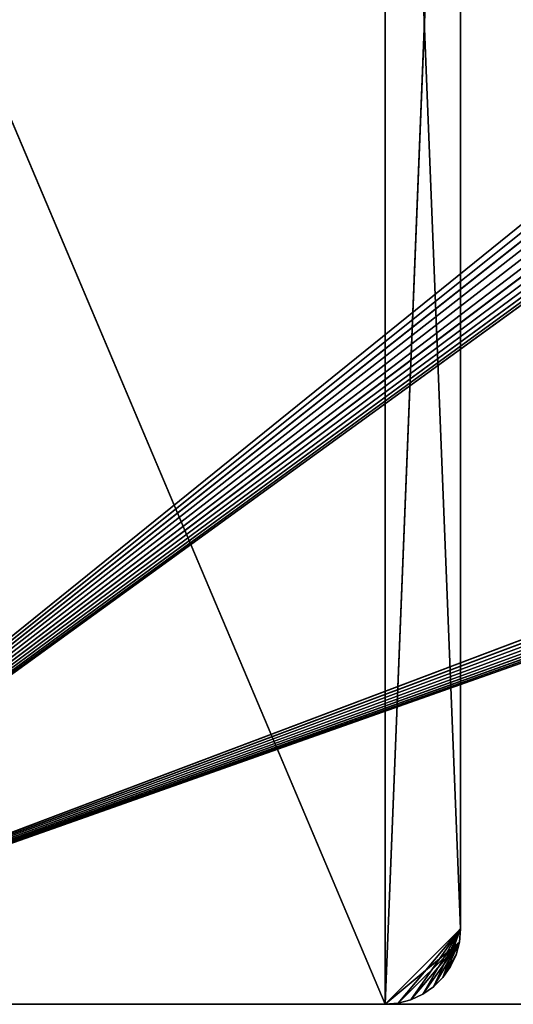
# Model space of a CAD drawing. Header units: centimetres. Extents: x 0.2 to 26.4, y 0 to 13.
# Tile 16 of 256: x 3.5 to 6.7, y 0 to 6.6. Entities that reach past the tile are written whole.
import ezdxf

# ---------------------------------------------------------------- set-up
doc = ezdxf.new("R2010")
doc.units = ezdxf.units.CM
doc.header["$LTSCALE"] = 2.54
doc.layers.get('0').update_dxf_attribs({"color": 13})

# ---------------------------------------------------------------- blocks, each defined once
blk = doc.blocks.new('Pojemnik na r_czniki papierowe CRESTO monta_ na_cienny.STL')
at = {"color": 0}
for p, q in [((0.375, 13.0403, 29.85), (5.875, 0.0403, 29.85)), ((0.375, 13.0403, 29.85), (5.875, 0.0403, 29.85)), ((5.875, 13.0403, 29.95), (6.375, 0.5403, 29.95)), ((5.875, 0.0403, 29.95), (5.875, 13.0403, 29.95)), ((5.875, 0.0403, 29.95), (5.875, 13.0403, 29.95)), ((5.875, 13.0403, 29.95), (6.375, 0.5403, 29.95)), ((5.875, 13.0403, 29.85), (5.875, 0.0403, 29.85)), ((5.875, 13.0403, 29.85), (5.875, 0.0403, 29.85)), ((6.375, 12.5403, 29.85), (5.875, 0.0403, 29.85)), ((6.375, 12.5403, 29.85), (5.875, 0.0403, 29.85)), ((6.375, 0.5403, 29.95), (6.375, 12.5403, 29.95)), ((6.375, 12.5403, 29.85), (6.375, 0.5403, 29.85)), ((6.375, 12.5403, 29.85), (6.375, 0.5403, 29.85)), ((6.375, 12.5403, 29.85), (6.375, 0.5403, 29.95)), ((6.375, 12.5403, 29.85), (6.375, 0.5403, 29.95)), ((6.375, 0.5403, 29.95), (6.375, 12.5403, 29.95)), ((8.425, 6.5403, 17.45), (0.375, 0.0403, 17.45)), ((8.425, 6.5403, 17.45), (0.375, 0.0403, 17.45)), ((8.425, 6.5403, 17.55), (0.375, 0.0403, 17.55)), ((8.425, 6.5403, 17.55), (0.375, 0.0403, 17.55)), ((8.4304, 6.4795, 17.45), (0.375, 0.0403, 17.45)), ((8.4304, 6.4795, 17.45), (0.375, 0.0403, 17.45)), ((0.375, 0.0403, 17.45), (17.4304, 6.4795, 17.45)), ((0.375, 0.0403, 17.45), (17.4304, 6.4795, 17.45)), ((8.4304, 6.4795, 17.55), (0.375, 0.0403, 17.55)), ((8.4304, 6.4795, 17.55), (0.375, 0.0403, 17.55)), ((0.375, 0.0403, 17.45), (8.4462, 6.4206, 17.45)), ((0.375, 0.0403, 17.45), (8.4462, 6.4206, 17.45)), ((0.375, 0.0403, 17.45), (17.4462, 6.4206, 17.45)), ((0.375, 0.0403, 17.45), (17.4462, 6.4206, 17.45)), ((8.4462, 6.4206, 17.55), (0.375, 0.0403, 17.55)), ((8.4462, 6.4206, 17.55), (0.375, 0.0403, 17.55)), ((8.4719, 6.3653, 17.45), (0.375, 0.0403, 17.45)), ((8.4719, 6.3653, 17.45), (0.375, 0.0403, 17.45)), ((17.4719, 6.3653, 17.45), (0.375, 0.0403, 17.45)), ((17.4719, 6.3653, 17.45), (0.375, 0.0403, 17.45)), ((8.4719, 6.3653, 17.55), (0.375, 0.0403, 17.55)), ((8.4719, 6.3653, 17.55), (0.375, 0.0403, 17.55)), ((8.5069, 6.3153, 17.45), (0.375, 0.0403, 17.45)), ((8.5069, 6.3153, 17.45), (0.375, 0.0403, 17.45)), ((17.5069, 6.3153, 17.45), (0.375, 0.0403, 17.45)), ((17.5069, 6.3153, 17.45), (0.375, 0.0403, 17.45)), ((8.5069, 6.3153, 17.55), (0.375, 0.0403, 17.55)), ((8.5069, 6.3153, 17.55), (0.375, 0.0403, 17.55)), ((8.5501, 6.2722, 17.45), (0.375, 0.0403, 17.45)), ((8.5501, 6.2722, 17.45), (0.375, 0.0403, 17.45)), ((17.5501, 6.2722, 17.45), (0.375, 0.0403, 17.45)), ((17.5501, 6.2722, 17.45), (0.375, 0.0403, 17.45)), ((8.5501, 6.2722, 17.55), (0.375, 0.0403, 17.55)), ((17.5501, 6.2722, 17.55), (0.375, 0.0403, 17.55)), ((8.5501, 6.2722, 17.55), (0.375, 0.0403, 17.55)), ((17.5501, 6.2722, 17.55), (0.375, 0.0403, 17.55)), ((8.6, 6.2372, 17.45), (0.375, 0.0403, 17.45)), ((8.6, 6.2372, 17.45), (0.375, 0.0403, 17.45)), ((17.6, 6.2372, 17.45), (0.375, 0.0403, 17.45)), ((17.6, 6.2372, 17.45), (0.375, 0.0403, 17.45)), ((0.375, 0.0403, 17.55), (8.6, 6.2372, 17.55)), ((0.375, 0.0403, 17.55), (17.6, 6.2372, 17.55)), ((0.375, 0.0403, 17.55), (17.6, 6.2372, 17.55)), ((0.375, 0.0403, 17.55), (8.6, 6.2372, 17.55)), ((8.6553, 6.2114, 17.45), (0.375, 0.0403, 17.45)), ((8.6553, 6.2114, 17.45), (0.375, 0.0403, 17.45)), ((17.6553, 6.2114, 17.45), (0.375, 0.0403, 17.45)), ((17.6553, 6.2114, 17.45), (0.375, 0.0403, 17.45)), ((0.375, 0.0403, 17.55), (17.6553, 6.2114, 17.55)), ((0.375, 0.0403, 17.55), (17.6553, 6.2114, 17.55)), ((8.6553, 6.2114, 17.55), (0.375, 0.0403, 17.55)), ((8.6553, 6.2114, 17.55), (0.375, 0.0403, 17.55)), ((8.8948, 6.2114, 17.55), (0.375, 0.0403, 17.55)), ((8.8948, 6.2114, 17.55), (0.375, 0.0403, 17.55)), ((8.7143, 6.1956, 17.45), (0.375, 0.0403, 17.45)), ((8.7143, 6.1956, 17.45), (0.375, 0.0403, 17.45)), ((17.7143, 6.1956, 17.55), (0.375, 0.0403, 17.55)), ((17.7143, 6.1956, 17.55), (0.375, 0.0403, 17.55)), ((8.7143, 6.1956, 17.55), (0.375, 0.0403, 17.55)), ((8.7143, 6.1956, 17.55), (0.375, 0.0403, 17.55)), ((8.8358, 6.1956, 17.55), (0.375, 0.0403, 17.55)), ((8.8358, 6.1956, 17.55), (0.375, 0.0403, 17.55)), ((8.775, 6.1903, 17.45), (0.375, 0.0403, 17.45)), ((8.775, 6.1903, 17.45), (0.375, 0.0403, 17.45)), ((17.775, 6.1903, 17.55), (0.375, 0.0403, 17.55)), ((17.775, 6.1903, 17.55), (0.375, 0.0403, 17.55)), ((0.375, 0.0403, 17.55), (8.775, 6.1903, 17.55)), ((0.375, 0.0403, 17.55), (8.775, 6.1903, 17.55)), ((5.875, 0.0403, 29.95), (6.375, 0.5403, 29.95)), ((5.875, 0.0403, 29.95), (6.375, 0.5403, 29.95)), ((6.375, 0.5403, 29.85), (5.875, 0.0403, 29.85)), ((6.375, 0.5403, 29.85), (5.875, 0.0403, 29.85)), ((5.9619, 0.0479, 29.95), (6.375, 0.5403, 29.95)), ((5.9619, 0.0479, 29.95), (6.375, 0.5403, 29.95)), ((6.375, 0.5403, 29.95), (6.0461, 0.0705, 29.95)), ((6.375, 0.5403, 29.95), (6.0461, 0.0705, 29.95)), ((6.125, 0.1073, 29.95), (6.375, 0.5403, 29.95)), ((6.125, 0.1073, 29.95), (6.375, 0.5403, 29.95)), ((6.1964, 0.1573, 29.95), (6.375, 0.5403, 29.95)), ((6.1964, 0.1573, 29.95), (6.375, 0.5403, 29.95)), ((6.2581, 0.2189, 29.95), (6.375, 0.5403, 29.95)), ((6.2581, 0.2189, 29.95), (6.375, 0.5403, 29.95)), ((6.3674, 0.4535, 29.95), (6.375, 0.5403, 29.95)), ((6.375, 0.5403, 29.85), (6.3674, 0.4535, 29.85)), ((6.375, 0.5403, 29.85), (6.3674, 0.4535, 29.85)), ((6.375, 0.5403, 29.85), (6.3674, 0.4535, 29.95)), ((6.375, 0.5403, 29.85), (6.3674, 0.4535, 29.95)), ((6.3674, 0.4535, 29.95), (6.375, 0.5403, 29.95)), ((6.375, 0.5403, 29.95), (6.375, 0.5403, 29.85)), ((6.375, 0.5403, 29.95), (6.375, 0.5403, 29.85)), ((6.3674, 0.4535, 29.85), (5.875, 0.0403, 29.85)), ((6.3674, 0.4535, 29.85), (5.875, 0.0403, 29.85)), ((5.9619, 0.0479, 29.85), (6.3674, 0.4535, 29.85)), ((5.9619, 0.0479, 29.85), (6.3674, 0.4535, 29.85)), ((6.0461, 0.0705, 29.85), (6.3674, 0.4535, 29.85)), ((6.0461, 0.0705, 29.85), (6.3674, 0.4535, 29.85)), ((6.125, 0.1073, 29.85), (6.3674, 0.4535, 29.85)), ((6.125, 0.1073, 29.85), (6.3674, 0.4535, 29.85)), ((6.1964, 0.1573, 29.85), (6.3674, 0.4535, 29.85)), ((6.1964, 0.1573, 29.85), (6.3674, 0.4535, 29.85)), ((6.2581, 0.2189, 29.95), (6.3674, 0.4535, 29.95)), ((6.2581, 0.2189, 29.95), (6.3674, 0.4535, 29.95)), ((6.2581, 0.2189, 29.85), (6.3674, 0.4535, 29.85)), ((6.2581, 0.2189, 29.85), (6.3674, 0.4535, 29.85)), ((6.3449, 0.3693, 29.95), (6.3674, 0.4535, 29.95)), ((6.3674, 0.4535, 29.85), (6.3449, 0.3693, 29.85)), ((6.3674, 0.4535, 29.85), (6.3449, 0.3693, 29.85)), ((6.3674, 0.4535, 29.85), (6.3449, 0.3693, 29.95)), ((6.3674, 0.4535, 29.85), (6.3449, 0.3693, 29.95)), ((6.3449, 0.3693, 29.95), (6.3674, 0.4535, 29.95)), ((6.3674, 0.4535, 29.85), (6.3674, 0.4535, 29.95)), ((6.3674, 0.4535, 29.85), (6.3674, 0.4535, 29.95)), ((6.3449, 0.3693, 29.95), (6.2581, 0.2189, 29.95)), ((6.3449, 0.3693, 29.95), (6.2581, 0.2189, 29.95)), ((6.2581, 0.2189, 29.85), (6.3449, 0.3693, 29.85)), ((6.2581, 0.2189, 29.85), (6.3449, 0.3693, 29.85)), ((6.3081, 0.2903, 29.95), (6.3449, 0.3693, 29.95)), ((6.3449, 0.3693, 29.85), (6.3081, 0.2903, 29.85)), ((6.3449, 0.3693, 29.85), (6.3081, 0.2903, 29.85)), ((6.3449, 0.3693, 29.85), (6.3081, 0.2903, 29.95)), ((6.3449, 0.3693, 29.85), (6.3081, 0.2903, 29.95)), ((6.3081, 0.2903, 29.95), (6.3449, 0.3693, 29.95)), ((6.3449, 0.3693, 29.85), (6.3449, 0.3693, 29.95)), ((6.3449, 0.3693, 29.85), (6.3449, 0.3693, 29.95)), ((6.2581, 0.2189, 29.95), (6.3081, 0.2903, 29.95)), ((6.3081, 0.2903, 29.85), (6.2581, 0.2189, 29.85)), ((6.3081, 0.2903, 29.85), (6.2581, 0.2189, 29.85)), ((6.3081, 0.2903, 29.85), (6.2581, 0.2189, 29.95)), ((6.3081, 0.2903, 29.85), (6.2581, 0.2189, 29.95)), ((6.2581, 0.2189, 29.95), (6.3081, 0.2903, 29.95)), ((6.3081, 0.2903, 29.85), (6.3081, 0.2903, 29.95)), ((6.3081, 0.2903, 29.85), (6.3081, 0.2903, 29.95)), ((6.1964, 0.1573, 29.95), (6.2581, 0.2189, 29.95)), ((6.2581, 0.2189, 29.85), (6.1964, 0.1573, 29.85)), ((6.2581, 0.2189, 29.85), (6.1964, 0.1573, 29.85)), ((6.2581, 0.2189, 29.85), (6.1964, 0.1573, 29.95)), ((6.2581, 0.2189, 29.85), (6.1964, 0.1573, 29.95)), ((6.1964, 0.1573, 29.95), (6.2581, 0.2189, 29.95)), ((6.2581, 0.2189, 29.85), (6.2581, 0.2189, 29.95)), ((6.2581, 0.2189, 29.85), (6.2581, 0.2189, 29.95)), ((6.125, 0.1073, 29.95), (6.1964, 0.1573, 29.95)), ((6.1964, 0.1573, 29.85), (6.125, 0.1073, 29.85)), ((6.1964, 0.1573, 29.85), (6.125, 0.1073, 29.85)), ((6.1964, 0.1573, 29.85), (6.125, 0.1073, 29.95)), ((6.1964, 0.1573, 29.85), (6.125, 0.1073, 29.95)), ((6.125, 0.1073, 29.95), (6.1964, 0.1573, 29.95)), ((6.1964, 0.1573, 29.85), (6.1964, 0.1573, 29.95)), ((6.1964, 0.1573, 29.85), (6.1964, 0.1573, 29.95)), ((5.9619, 0.0479, 29.95), (6.0461, 0.0705, 29.95)), ((6.0461, 0.0705, 29.85), (5.9619, 0.0479, 29.85)), ((6.0461, 0.0705, 29.85), (5.9619, 0.0479, 29.85)), ((6.0461, 0.0705, 29.85), (5.9619, 0.0479, 29.95)), ((6.0461, 0.0705, 29.85), (5.9619, 0.0479, 29.95)), ((5.9619, 0.0479, 29.95), (6.0461, 0.0705, 29.95)), ((6.0461, 0.0705, 29.95), (6.125, 0.1073, 29.95)), ((6.125, 0.1073, 29.85), (6.0461, 0.0705, 29.85)), ((6.125, 0.1073, 29.85), (6.0461, 0.0705, 29.85)), ((6.125, 0.1073, 29.85), (6.0461, 0.0705, 29.95)), ((6.125, 0.1073, 29.85), (6.0461, 0.0705, 29.95)), ((6.0461, 0.0705, 29.95), (6.125, 0.1073, 29.95)), ((6.0461, 0.0705, 29.85), (6.0461, 0.0705, 29.95)), ((6.0461, 0.0705, 29.85), (6.0461, 0.0705, 29.95)), ((6.125, 0.1073, 29.85), (6.125, 0.1073, 29.95)), ((6.125, 0.1073, 29.85), (6.125, 0.1073, 29.95)), ((26.175, 0.0403, 17.45), (0.375, 0.0403, 17.45)), ((0.375, 0.0403, 17.55), (26.175, 0.0403, 17.55)), ((0.375, 0.0403, 17.45), (26.175, 0.0403, 17.55)), ((0.375, 0.0403, 17.55), (26.175, 0.0403, 17.55)), ((0.375, 0.0403, 17.45), (26.175, 0.0403, 17.55)), ((26.175, 0.0403, 17.45), (0.375, 0.0403, 17.45)), ((5.875, 0.0403, 29.95), (0.375, 0.0403, 29.95)), ((0.375, 0.0403, 29.95), (5.875, 0.0403, 29.85)), ((0.375, 0.0403, 29.95), (5.875, 0.0403, 29.85)), ((0.375, 0.0403, 29.85), (5.875, 0.0403, 29.85)), ((5.875, 0.0403, 29.95), (0.375, 0.0403, 29.95)), ((0.375, 0.0403, 29.85), (5.875, 0.0403, 29.85)), ((5.875, 0.0403, 29.95), (5.9619, 0.0479, 29.95)), ((5.9619, 0.0479, 29.85), (5.875, 0.0403, 29.85)), ((5.9619, 0.0479, 29.85), (5.875, 0.0403, 29.85)), ((5.9619, 0.0479, 29.85), (5.875, 0.0403, 29.95)), ((5.9619, 0.0479, 29.85), (5.875, 0.0403, 29.95)), ((5.875, 0.0403, 29.95), (5.9619, 0.0479, 29.95)), ((5.875, 0.0403, 29.85), (5.875, 0.0403, 29.95)), ((5.875, 0.0403, 29.85), (5.875, 0.0403, 29.95)), ((5.9619, 0.0479, 29.85), (5.9619, 0.0479, 29.95)), ((5.9619, 0.0479, 29.85), (5.9619, 0.0479, 29.95))]:
    blk.add_line(p, q, dxfattribs=at)
mesh = blk.add_polyface(dxfattribs=at)
corners = [(8.4304, 6.6011, 17.45), (8.425, 6.5403, 17.45), (0.375, 13.0403, 17.45)]
mesh.append_faces([[corners[k] for k in face] for face in [(0, 1, 2)]], dxfattribs={"color": 0})
mesh = blk.add_polyface(dxfattribs=at)
corners = [(8.425, 6.5403, 17.45), (0.375, 0.0403, 17.45), (0.375, 13.0403, 17.45)]
mesh.append_faces([[corners[k] for k in face] for face in [(0, 1, 2)]], dxfattribs={"color": 0})
mesh = blk.add_polyface(dxfattribs=at)
corners = [(5.875, 13.0403, 29.95), (0.375, 13.0403, 29.95), (0.375, 0.0403, 29.95)]
mesh.append_faces([[corners[k] for k in face] for face in [(0, 1, 2)]], dxfattribs={"color": 0})
mesh = blk.add_polyface(dxfattribs=at)
corners = [(5.875, 13.0403, 29.95), (0.375, 0.0403, 29.95), (5.875, 0.0403, 29.95)]
mesh.append_faces([[corners[k] for k in face] for face in [(0, 1, 2)]], dxfattribs={"color": 0})
mesh = blk.add_polyface(dxfattribs=at)
corners = [(5.875, 0.0403, 29.85), (0.375, 0.0403, 29.85), (0.375, 13.0403, 29.85)]
mesh.append_faces([[corners[k] for k in face] for face in [(0, 1, 2)]], dxfattribs={"color": 0})
mesh = blk.add_polyface(dxfattribs=at)
corners = [(5.875, 0.0403, 29.85), (0.375, 13.0403, 29.85), (5.875, 13.0403, 29.85)]
mesh.append_faces([[corners[k] for k in face] for face in [(0, 1, 2)]], dxfattribs={"color": 0})
mesh = blk.add_polyface(dxfattribs=at)
corners = [(6.375, 12.5403, 29.95), (5.875, 13.0403, 29.95), (6.375, 0.5403, 29.95)]
mesh.append_faces([[corners[k] for k in face] for face in [(0, 1, 2)]], dxfattribs={"color": 0})
mesh = blk.add_polyface(dxfattribs=at)
corners = [(6.375, 0.5403, 29.95), (5.875, 13.0403, 29.95), (5.875, 0.0403, 29.95)]
mesh.append_faces([[corners[k] for k in face] for face in [(0, 1, 2)]], dxfattribs={"color": 0})
mesh = blk.add_polyface(dxfattribs=at)
corners = [(6.375, 12.5403, 29.85), (5.875, 0.0403, 29.85), (5.875, 13.0403, 29.85)]
mesh.append_faces([[corners[k] for k in face] for face in [(0, 1, 2)]], dxfattribs={"color": 0})
mesh = blk.add_polyface(dxfattribs=at)
corners = [(8.425, 6.5403, 17.55), (1.575, 12.8403, 17.55), (0.375, 0.0403, 17.55)]
mesh.append_faces([[corners[k] for k in face] for face in [(0, 1, 2)]], dxfattribs={"color": 0})
mesh = blk.add_polyface(dxfattribs=at)
corners = [(8.4304, 6.6011, 17.55), (1.575, 12.8403, 17.55), (8.425, 6.5403, 17.55)]
mesh.append_faces([[corners[k] for k in face] for face in [(0, 1, 2)]], dxfattribs={"color": 0})
mesh = blk.add_polyface(dxfattribs=at)
corners = [(6.375, 0.5403, 29.85), (5.875, 0.0403, 29.85), (6.375, 12.5403, 29.85)]
mesh.append_faces([[corners[k] for k in face] for face in [(0, 1, 2)]], dxfattribs={"color": 0})
mesh = blk.add_polyface(dxfattribs=at)
corners = [(6.375, 12.5403, 29.85), (6.375, 0.5403, 29.95), (6.375, 0.5403, 29.85)]
mesh.append_faces([[corners[k] for k in face] for face in [(0, 1, 2)]], dxfattribs={"color": 0})
mesh = blk.add_polyface(dxfattribs=at)
corners = [(6.375, 12.5403, 29.95), (6.375, 0.5403, 29.95), (6.375, 12.5403, 29.85)]
mesh.append_faces([[corners[k] for k in face] for face in [(0, 1, 2)]], dxfattribs={"color": 0})
mesh = blk.add_polyface(dxfattribs=at)
corners = [(8.4304, 6.4795, 17.45), (0.375, 0.0403, 17.45), (8.425, 6.5403, 17.45)]
mesh.append_faces([[corners[k] for k in face] for face in [(0, 1, 2)]], dxfattribs={"color": 0})
mesh = blk.add_polyface(dxfattribs=at)
corners = [(8.4304, 6.4795, 17.55), (8.425, 6.5403, 17.55), (0.375, 0.0403, 17.55)]
mesh.append_faces([[corners[k] for k in face] for face in [(0, 1, 2)]], dxfattribs={"color": 0})
mesh = blk.add_polyface(dxfattribs=at)
corners = [(8.4462, 6.4206, 17.45), (0.375, 0.0403, 17.45), (8.4304, 6.4795, 17.45)]
mesh.append_faces([[corners[k] for k in face] for face in [(0, 1, 2)]], dxfattribs={"color": 0})
mesh = blk.add_polyface(dxfattribs=at)
corners = [(17.4462, 6.4206, 17.45), (0.375, 0.0403, 17.45), (17.4304, 6.4795, 17.45)]
mesh.append_faces([[corners[k] for k in face] for face in [(0, 1, 2)]], dxfattribs={"color": 0})
mesh = blk.add_polyface(dxfattribs=at)
corners = [(17.4304, 6.4795, 17.45), (0.375, 0.0403, 17.45), (8.775, 6.1903, 17.45)]
mesh.append_faces([[corners[k] for k in face] for face in [(0, 1, 2)]], dxfattribs={"color": 0})
mesh = blk.add_polyface(dxfattribs=at)
corners = [(8.4462, 6.4206, 17.55), (8.4304, 6.4795, 17.55), (0.375, 0.0403, 17.55)]
mesh.append_faces([[corners[k] for k in face] for face in [(0, 1, 2)]], dxfattribs={"color": 0})
mesh = blk.add_polyface(dxfattribs=at)
corners = [(8.4719, 6.3653, 17.45), (0.375, 0.0403, 17.45), (8.4462, 6.4206, 17.45)]
mesh.append_faces([[corners[k] for k in face] for face in [(0, 1, 2)]], dxfattribs={"color": 0})
mesh = blk.add_polyface(dxfattribs=at)
corners = [(17.4719, 6.3653, 17.45), (0.375, 0.0403, 17.45), (17.4462, 6.4206, 17.45)]
mesh.append_faces([[corners[k] for k in face] for face in [(0, 1, 2)]], dxfattribs={"color": 0})
mesh = blk.add_polyface(dxfattribs=at)
corners = [(8.4719, 6.3653, 17.55), (8.4462, 6.4206, 17.55), (0.375, 0.0403, 17.55)]
mesh.append_faces([[corners[k] for k in face] for face in [(0, 1, 2)]], dxfattribs={"color": 0})
mesh = blk.add_polyface(dxfattribs=at)
corners = [(8.5069, 6.3153, 17.45), (0.375, 0.0403, 17.45), (8.4719, 6.3653, 17.45)]
mesh.append_faces([[corners[k] for k in face] for face in [(0, 1, 2)]], dxfattribs={"color": 0})
mesh = blk.add_polyface(dxfattribs=at)
corners = [(17.5069, 6.3153, 17.45), (0.375, 0.0403, 17.45), (17.4719, 6.3653, 17.45)]
mesh.append_faces([[corners[k] for k in face] for face in [(0, 1, 2)]], dxfattribs={"color": 0})
mesh = blk.add_polyface(dxfattribs=at)
corners = [(8.5069, 6.3153, 17.55), (8.4719, 6.3653, 17.55), (0.375, 0.0403, 17.55)]
mesh.append_faces([[corners[k] for k in face] for face in [(0, 1, 2)]], dxfattribs={"color": 0})
mesh = blk.add_polyface(dxfattribs=at)
corners = [(8.5501, 6.2722, 17.45), (0.375, 0.0403, 17.45), (8.5069, 6.3153, 17.45)]
mesh.append_faces([[corners[k] for k in face] for face in [(0, 1, 2)]], dxfattribs={"color": 0})
mesh = blk.add_polyface(dxfattribs=at)
corners = [(17.5501, 6.2722, 17.45), (0.375, 0.0403, 17.45), (17.5069, 6.3153, 17.45)]
mesh.append_faces([[corners[k] for k in face] for face in [(0, 1, 2)]], dxfattribs={"color": 0})
mesh = blk.add_polyface(dxfattribs=at)
corners = [(8.5501, 6.2722, 17.55), (8.5069, 6.3153, 17.55), (0.375, 0.0403, 17.55)]
mesh.append_faces([[corners[k] for k in face] for face in [(0, 1, 2)]], dxfattribs={"color": 0})
mesh = blk.add_polyface(dxfattribs=at)
corners = [(8.6, 6.2372, 17.45), (0.375, 0.0403, 17.45), (8.5501, 6.2722, 17.45)]
mesh.append_faces([[corners[k] for k in face] for face in [(0, 1, 2)]], dxfattribs={"color": 0})
mesh = blk.add_polyface(dxfattribs=at)
corners = [(17.6, 6.2372, 17.45), (0.375, 0.0403, 17.45), (17.5501, 6.2722, 17.45)]
mesh.append_faces([[corners[k] for k in face] for face in [(0, 1, 2)]], dxfattribs={"color": 0})
mesh = blk.add_polyface(dxfattribs=at)
corners = [(8.6, 6.2372, 17.55), (8.5501, 6.2722, 17.55), (0.375, 0.0403, 17.55)]
mesh.append_faces([[corners[k] for k in face] for face in [(0, 1, 2)]], dxfattribs={"color": 0})
mesh = blk.add_polyface(dxfattribs=at)
corners = [(17.6, 6.2372, 17.55), (17.5501, 6.2722, 17.55), (0.375, 0.0403, 17.55)]
mesh.append_faces([[corners[k] for k in face] for face in [(0, 1, 2)]], dxfattribs={"color": 0})
mesh = blk.add_polyface(dxfattribs=at)
corners = [(17.5501, 6.2722, 17.55), (8.8948, 6.2114, 17.55), (0.375, 0.0403, 17.55)]
mesh.append_faces([[corners[k] for k in face] for face in [(0, 1, 2)]], dxfattribs={"color": 0})
mesh = blk.add_polyface(dxfattribs=at)
corners = [(8.6553, 6.2114, 17.45), (0.375, 0.0403, 17.45), (8.6, 6.2372, 17.45)]
mesh.append_faces([[corners[k] for k in face] for face in [(0, 1, 2)]], dxfattribs={"color": 0})
mesh = blk.add_polyface(dxfattribs=at)
corners = [(17.6553, 6.2114, 17.45), (0.375, 0.0403, 17.45), (17.6, 6.2372, 17.45)]
mesh.append_faces([[corners[k] for k in face] for face in [(0, 1, 2)]], dxfattribs={"color": 0})
mesh = blk.add_polyface(dxfattribs=at)
corners = [(17.6553, 6.2114, 17.55), (17.6, 6.2372, 17.55), (0.375, 0.0403, 17.55)]
mesh.append_faces([[corners[k] for k in face] for face in [(0, 1, 2)]], dxfattribs={"color": 0})
mesh = blk.add_polyface(dxfattribs=at)
corners = [(8.6553, 6.2114, 17.55), (8.6, 6.2372, 17.55), (0.375, 0.0403, 17.55)]
mesh.append_faces([[corners[k] for k in face] for face in [(0, 1, 2)]], dxfattribs={"color": 0})
mesh = blk.add_polyface(dxfattribs=at)
corners = [(8.7143, 6.1956, 17.45), (0.375, 0.0403, 17.45), (8.6553, 6.2114, 17.45)]
mesh.append_faces([[corners[k] for k in face] for face in [(0, 1, 2)]], dxfattribs={"color": 0})
mesh = blk.add_polyface(dxfattribs=at)
corners = [(26.175, 0.0403, 17.45), (0.375, 0.0403, 17.45), (17.6553, 6.2114, 17.45)]
mesh.append_faces([[corners[k] for k in face] for face in [(0, 1, 2)]], dxfattribs={"color": 0})
mesh = blk.add_polyface(dxfattribs=at)
corners = [(17.7143, 6.1956, 17.55), (17.6553, 6.2114, 17.55), (0.375, 0.0403, 17.55)]
mesh.append_faces([[corners[k] for k in face] for face in [(0, 1, 2)]], dxfattribs={"color": 0})
mesh = blk.add_polyface(dxfattribs=at)
corners = [(8.7143, 6.1956, 17.55), (8.6553, 6.2114, 17.55), (0.375, 0.0403, 17.55)]
mesh.append_faces([[corners[k] for k in face] for face in [(0, 1, 2)]], dxfattribs={"color": 0})
mesh = blk.add_polyface(dxfattribs=at)
corners = [(8.8948, 6.2114, 17.55), (8.8358, 6.1956, 17.55), (0.375, 0.0403, 17.55)]
mesh.append_faces([[corners[k] for k in face] for face in [(0, 1, 2)]], dxfattribs={"color": 0})
mesh = blk.add_polyface(dxfattribs=at)
corners = [(8.775, 6.1903, 17.45), (0.375, 0.0403, 17.45), (8.7143, 6.1956, 17.45)]
mesh.append_faces([[corners[k] for k in face] for face in [(0, 1, 2)]], dxfattribs={"color": 0})
mesh = blk.add_polyface(dxfattribs=at)
corners = [(17.775, 6.1903, 17.55), (17.7143, 6.1956, 17.55), (0.375, 0.0403, 17.55)]
mesh.append_faces([[corners[k] for k in face] for face in [(0, 1, 2)]], dxfattribs={"color": 0})
mesh = blk.add_polyface(dxfattribs=at)
corners = [(8.775, 6.1903, 17.55), (8.7143, 6.1956, 17.55), (0.375, 0.0403, 17.55)]
mesh.append_faces([[corners[k] for k in face] for face in [(0, 1, 2)]], dxfattribs={"color": 0})
mesh = blk.add_polyface(dxfattribs=at)
corners = [(8.8358, 6.1956, 17.55), (8.775, 6.1903, 17.55), (0.375, 0.0403, 17.55)]
mesh.append_faces([[corners[k] for k in face] for face in [(0, 1, 2)]], dxfattribs={"color": 0})
mesh = blk.add_polyface(dxfattribs=at)
corners = [(26.175, 0.0403, 17.55), (17.775, 6.1903, 17.55), (0.375, 0.0403, 17.55)]
mesh.append_faces([[corners[k] for k in face] for face in [(0, 1, 2)]], dxfattribs={"color": 0})
mesh = blk.add_polyface(dxfattribs=at)
corners = [(6.375, 0.5403, 29.95), (5.875, 0.0403, 29.95), (5.9619, 0.0479, 29.95)]
mesh.append_faces([[corners[k] for k in face] for face in [(0, 1, 2)]], dxfattribs={"color": 0})
mesh = blk.add_polyface(dxfattribs=at)
corners = [(6.375, 0.5403, 29.85), (6.3674, 0.4535, 29.85), (5.875, 0.0403, 29.85)]
mesh.append_faces([[corners[k] for k in face] for face in [(0, 1, 2)]], dxfattribs={"color": 0})
mesh = blk.add_polyface(dxfattribs=at)
corners = [(6.375, 0.5403, 29.95), (5.9619, 0.0479, 29.95), (6.0461, 0.0705, 29.95)]
mesh.append_faces([[corners[k] for k in face] for face in [(0, 1, 2)]], dxfattribs={"color": 0})
mesh = blk.add_polyface(dxfattribs=at)
corners = [(6.375, 0.5403, 29.95), (6.0461, 0.0705, 29.95), (6.125, 0.1073, 29.95)]
mesh.append_faces([[corners[k] for k in face] for face in [(0, 1, 2)]], dxfattribs={"color": 0})
mesh = blk.add_polyface(dxfattribs=at)
corners = [(6.375, 0.5403, 29.95), (6.125, 0.1073, 29.95), (6.1964, 0.1573, 29.95)]
mesh.append_faces([[corners[k] for k in face] for face in [(0, 1, 2)]], dxfattribs={"color": 0})
mesh = blk.add_polyface(dxfattribs=at)
corners = [(6.375, 0.5403, 29.95), (6.1964, 0.1573, 29.95), (6.2581, 0.2189, 29.95)]
mesh.append_faces([[corners[k] for k in face] for face in [(0, 1, 2)]], dxfattribs={"color": 0})
mesh = blk.add_polyface(dxfattribs=at)
corners = [(6.375, 0.5403, 29.95), (6.2581, 0.2189, 29.95), (6.3674, 0.4535, 29.95)]
mesh.append_faces([[corners[k] for k in face] for face in [(0, 1, 2)]], dxfattribs={"color": 0})
mesh = blk.add_polyface(dxfattribs=at)
corners = [(6.375, 0.5403, 29.85), (6.3674, 0.4535, 29.95), (6.3674, 0.4535, 29.85)]
mesh.append_faces([[corners[k] for k in face] for face in [(0, 1, 2)]], dxfattribs={"color": 0})
mesh = blk.add_polyface(dxfattribs=at)
corners = [(6.375, 0.5403, 29.95), (6.3674, 0.4535, 29.95), (6.375, 0.5403, 29.85)]
mesh.append_faces([[corners[k] for k in face] for face in [(0, 1, 2)]], dxfattribs={"color": 0})
mesh = blk.add_polyface(dxfattribs=at)
corners = [(6.3674, 0.4535, 29.85), (5.9619, 0.0479, 29.85), (5.875, 0.0403, 29.85)]
mesh.append_faces([[corners[k] for k in face] for face in [(0, 1, 2)]], dxfattribs={"color": 0})
mesh = blk.add_polyface(dxfattribs=at)
corners = [(6.3674, 0.4535, 29.85), (6.0461, 0.0705, 29.85), (5.9619, 0.0479, 29.85)]
mesh.append_faces([[corners[k] for k in face] for face in [(0, 1, 2)]], dxfattribs={"color": 0})
mesh = blk.add_polyface(dxfattribs=at)
corners = [(6.3674, 0.4535, 29.85), (6.125, 0.1073, 29.85), (6.0461, 0.0705, 29.85)]
mesh.append_faces([[corners[k] for k in face] for face in [(0, 1, 2)]], dxfattribs={"color": 0})
mesh = blk.add_polyface(dxfattribs=at)
corners = [(6.3674, 0.4535, 29.85), (6.1964, 0.1573, 29.85), (6.125, 0.1073, 29.85)]
mesh.append_faces([[corners[k] for k in face] for face in [(0, 1, 2)]], dxfattribs={"color": 0})
mesh = blk.add_polyface(dxfattribs=at)
corners = [(6.3674, 0.4535, 29.85), (6.2581, 0.2189, 29.85), (6.1964, 0.1573, 29.85)]
mesh.append_faces([[corners[k] for k in face] for face in [(0, 1, 2)]], dxfattribs={"color": 0})
mesh = blk.add_polyface(dxfattribs=at)
corners = [(6.3674, 0.4535, 29.95), (6.2581, 0.2189, 29.95), (6.3449, 0.3693, 29.95)]
mesh.append_faces([[corners[k] for k in face] for face in [(0, 1, 2)]], dxfattribs={"color": 0})
mesh = blk.add_polyface(dxfattribs=at)
corners = [(6.3674, 0.4535, 29.85), (6.3449, 0.3693, 29.85), (6.2581, 0.2189, 29.85)]
mesh.append_faces([[corners[k] for k in face] for face in [(0, 1, 2)]], dxfattribs={"color": 0})
mesh = blk.add_polyface(dxfattribs=at)
corners = [(6.3674, 0.4535, 29.85), (6.3449, 0.3693, 29.95), (6.3449, 0.3693, 29.85)]
mesh.append_faces([[corners[k] for k in face] for face in [(0, 1, 2)]], dxfattribs={"color": 0})
mesh = blk.add_polyface(dxfattribs=at)
corners = [(6.3674, 0.4535, 29.95), (6.3449, 0.3693, 29.95), (6.3674, 0.4535, 29.85)]
mesh.append_faces([[corners[k] for k in face] for face in [(0, 1, 2)]], dxfattribs={"color": 0})
mesh = blk.add_polyface(dxfattribs=at)
corners = [(6.3449, 0.3693, 29.95), (6.2581, 0.2189, 29.95), (6.3081, 0.2903, 29.95)]
mesh.append_faces([[corners[k] for k in face] for face in [(0, 1, 2)]], dxfattribs={"color": 0})
mesh = blk.add_polyface(dxfattribs=at)
corners = [(6.3449, 0.3693, 29.85), (6.3081, 0.2903, 29.85), (6.2581, 0.2189, 29.85)]
mesh.append_faces([[corners[k] for k in face] for face in [(0, 1, 2)]], dxfattribs={"color": 0})
mesh = blk.add_polyface(dxfattribs=at)
corners = [(6.3449, 0.3693, 29.85), (6.3081, 0.2903, 29.95), (6.3081, 0.2903, 29.85)]
mesh.append_faces([[corners[k] for k in face] for face in [(0, 1, 2)]], dxfattribs={"color": 0})
mesh = blk.add_polyface(dxfattribs=at)
corners = [(6.3449, 0.3693, 29.95), (6.3081, 0.2903, 29.95), (6.3449, 0.3693, 29.85)]
mesh.append_faces([[corners[k] for k in face] for face in [(0, 1, 2)]], dxfattribs={"color": 0})
mesh = blk.add_polyface(dxfattribs=at)
corners = [(6.3081, 0.2903, 29.85), (6.2581, 0.2189, 29.95), (6.2581, 0.2189, 29.85)]
mesh.append_faces([[corners[k] for k in face] for face in [(0, 1, 2)]], dxfattribs={"color": 0})
mesh = blk.add_polyface(dxfattribs=at)
corners = [(6.3081, 0.2903, 29.95), (6.2581, 0.2189, 29.95), (6.3081, 0.2903, 29.85)]
mesh.append_faces([[corners[k] for k in face] for face in [(0, 1, 2)]], dxfattribs={"color": 0})
mesh = blk.add_polyface(dxfattribs=at)
corners = [(6.1964, 0.1573, 29.95), (6.1964, 0.1573, 29.85), (6.2581, 0.2189, 29.85)]
mesh.append_faces([[corners[k] for k in face] for face in [(0, 1, 2)]], dxfattribs={"color": 0})
mesh = blk.add_polyface(dxfattribs=at)
corners = [(6.1964, 0.1573, 29.95), (6.2581, 0.2189, 29.85), (6.2581, 0.2189, 29.95)]
mesh.append_faces([[corners[k] for k in face] for face in [(0, 1, 2)]], dxfattribs={"color": 0})
mesh = blk.add_polyface(dxfattribs=at)
corners = [(6.125, 0.1073, 29.95), (6.125, 0.1073, 29.85), (6.1964, 0.1573, 29.85)]
mesh.append_faces([[corners[k] for k in face] for face in [(0, 1, 2)]], dxfattribs={"color": 0})
mesh = blk.add_polyface(dxfattribs=at)
corners = [(6.125, 0.1073, 29.95), (6.1964, 0.1573, 29.85), (6.1964, 0.1573, 29.95)]
mesh.append_faces([[corners[k] for k in face] for face in [(0, 1, 2)]], dxfattribs={"color": 0})
mesh = blk.add_polyface(dxfattribs=at)
corners = [(5.9619, 0.0479, 29.95), (5.9619, 0.0479, 29.85), (6.0461, 0.0705, 29.85)]
mesh.append_faces([[corners[k] for k in face] for face in [(0, 1, 2)]], dxfattribs={"color": 0})
mesh = blk.add_polyface(dxfattribs=at)
corners = [(5.9619, 0.0479, 29.95), (6.0461, 0.0705, 29.85), (6.0461, 0.0705, 29.95)]
mesh.append_faces([[corners[k] for k in face] for face in [(0, 1, 2)]], dxfattribs={"color": 0})
mesh = blk.add_polyface(dxfattribs=at)
corners = [(6.0461, 0.0705, 29.95), (6.0461, 0.0705, 29.85), (6.125, 0.1073, 29.85)]
mesh.append_faces([[corners[k] for k in face] for face in [(0, 1, 2)]], dxfattribs={"color": 0})
mesh = blk.add_polyface(dxfattribs=at)
corners = [(6.0461, 0.0705, 29.95), (6.125, 0.1073, 29.85), (6.125, 0.1073, 29.95)]
mesh.append_faces([[corners[k] for k in face] for face in [(0, 1, 2)]], dxfattribs={"color": 0})
mesh = blk.add_polyface(dxfattribs=at)
corners = [(0.375, 0.0403, 17.55), (0.375, 0.0403, 17.45), (26.175, 0.0403, 17.55)]
mesh.append_faces([[corners[k] for k in face] for face in [(0, 1, 2)]], dxfattribs={"color": 0})
mesh = blk.add_polyface(dxfattribs=at)
corners = [(26.175, 0.0403, 17.55), (0.375, 0.0403, 17.45), (26.175, 0.0403, 17.45)]
mesh.append_faces([[corners[k] for k in face] for face in [(0, 1, 2)]], dxfattribs={"color": 0})
mesh = blk.add_polyface(dxfattribs=at)
corners = [(0.375, 0.0403, 29.95), (5.875, 0.0403, 29.85), (5.875, 0.0403, 29.95)]
mesh.append_faces([[corners[k] for k in face] for face in [(0, 1, 2)]], dxfattribs={"color": 0})
mesh = blk.add_polyface(dxfattribs=at)
corners = [(0.375, 0.0403, 29.95), (0.375, 0.0403, 29.85), (5.875, 0.0403, 29.85)]
mesh.append_faces([[corners[k] for k in face] for face in [(0, 1, 2)]], dxfattribs={"color": 0})
mesh = blk.add_polyface(dxfattribs=at)
corners = [(5.875, 0.0403, 29.95), (5.875, 0.0403, 29.85), (5.9619, 0.0479, 29.85)]
mesh.append_faces([[corners[k] for k in face] for face in [(0, 1, 2)]], dxfattribs={"color": 0})
mesh = blk.add_polyface(dxfattribs=at)
corners = [(5.875, 0.0403, 29.95), (5.9619, 0.0479, 29.85), (5.9619, 0.0479, 29.95)]
mesh.append_faces([[corners[k] for k in face] for face in [(0, 1, 2)]], dxfattribs={"color": 0})

msp = doc.modelspace()

# ---------------------------------------------------------------- block references
at = {"color": 0}
msp.add_blockref('Pojemnik na r_czniki papierowe CRESTO monta_ na_cienny.STL', (0, 0), dxfattribs=at)

doc.saveas('drawing.dxf')
